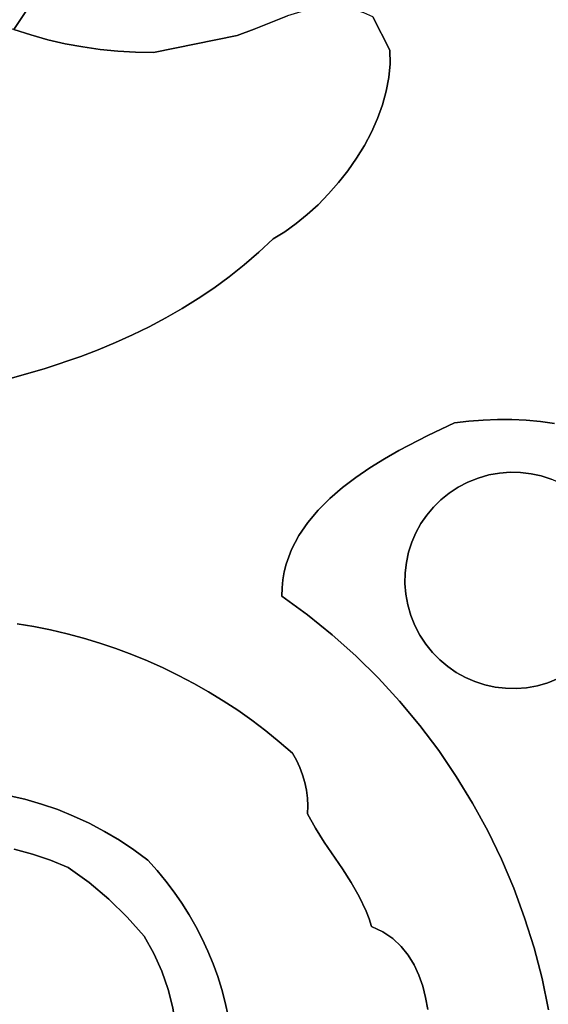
# Model space of a CAD drawing. Header units: inches. Extents: x 37.5 to 70.3, y 17.4 to 61.6.
# Tile 32 of 89: x 63.2 to 65.3, y 22.4 to 26.4. Entities that reach past the tile are written whole.
import ezdxf

# ---------------------------------------------------------------- set-up
doc = ezdxf.new("R2010")
doc.units = ezdxf.units.IN
doc.layers.add('SURFACES_FOR_SKETCHUP', color=7, linetype='Continuous')

msp = doc.modelspace()

# ---------------------------------------------------------------- linework, layer by layer
at = {"layer": 'SURFACES_FOR_SKETCHUP'}
for points, invisible_edges in [([(63.8091, 27.4132), (63.0952, 27.3352), (63.1359, 26.3929)], 3), ([(63.8091, 27.4132), (63.1359, 26.3929), (63.2058, 26.3704)], 8), ([(63.2058, 26.3704), (63.2765, 26.3509), (63.8091, 27.4132)], 10), ([(63.3479, 26.3344), (63.8091, 27.4132), (63.2765, 26.3509)], 3), ([(63.3479, 26.3344), (63.4199, 26.3209), (63.8091, 27.4132)], 10), ([(63.4199, 26.3209), (63.4924, 26.3105), (63.8091, 27.4132)], 10), ([(63.4924, 26.3105), (63.5653, 26.3032), (63.8091, 27.4132)], 10), ([(63.6386, 26.299), (63.8091, 27.4132), (63.5653, 26.3032)], 3), ([(63.6386, 26.299), (63.712, 26.2979), (63.8091, 27.4132)], 10), ([(64.0581, 26.3678), (63.8091, 27.4132), (63.712, 26.2979)], 3), ([(63.8091, 27.4132), (64.0581, 26.3678), (64.305, 27.2265)], 11), ([(64.1279, 26.3942), (64.305, 27.2265), (64.0581, 26.3678)], 3), ([(64.305, 27.2265), (64.1279, 26.3942), (64.3325, 27.1936)], 3), ([(64.1972, 26.4223), (64.3325, 27.1936), (64.1279, 26.3942)], 3), ([(64.3325, 27.1936), (64.1972, 26.4223), (64.3629, 27.1637)], 3), ([(64.2662, 26.4488), (64.3629, 27.1637), (64.1972, 26.4223)], 3), ([(64.6883, 26.307), (64.884, 27.1169), (64.6179, 26.4447)], 3), ([(64.6883, 26.307), (65.8255, 26.8973), (64.884, 27.1169)], 11), ([(65.8255, 26.8973), (64.6883, 26.307), (65.9173, 26.5579)], 3), ([(64.6892, 26.2513), (65.9173, 26.5579), (64.6883, 26.307)], 3), ([(65.9173, 26.5579), (64.6892, 26.2513), (66.005, 26.2174)], 3), ([(64.3353, 26.4706), (64.2662, 26.4488), (64.6577, 26.0813)], 10), ([(64.3699, 26.4787), (64.3353, 26.4706), (64.6735, 26.1381)], 10), ([(64.6577, 26.0813), (64.6735, 26.1381), (64.3353, 26.4706)], 10), ([(64.4047, 26.4843), (64.3699, 26.4787), (64.6841, 26.1949)], 10), ([(64.6735, 26.1381), (64.6841, 26.1949), (64.3699, 26.4787)], 10), ([(64.4396, 26.4871), (64.4047, 26.4843), (64.6841, 26.1949)], 10), ([(64.6841, 26.1949), (64.6892, 26.2513), (64.4396, 26.4871)], 10), ([(64.4747, 26.4867), (64.4396, 26.4871), (64.6892, 26.2513)], 10), ([(64.4747, 26.4867), (64.6892, 26.2513), (64.5101, 26.4827)], 3), ([(64.5101, 26.4827), (64.6892, 26.2513), (64.5457, 26.4746)], 3), ([(64.5817, 26.4621), (64.5457, 26.4746), (64.6883, 26.307)], 10), ([(64.6883, 26.307), (64.5457, 26.4746), (64.6892, 26.2513)], 3), ([(64.2662, 26.4488), (64.1972, 26.4223), (64.6371, 26.0249)], 10), ([(64.6371, 26.0249), (64.6577, 26.0813), (64.2662, 26.4488)], 10), ([(64.6883, 26.307), (64.6179, 26.4447), (64.5817, 26.4621)], 8), ([(63.2058, 26.3704), (63.1359, 26.3929), (63.0617, 26.407)], 8), ([(63.2058, 26.3704), (63.0617, 26.407), (63.1164, 24.9501)], 11), ([(64.1279, 26.3942), (64.0581, 26.3678), (64.5148, 25.81)], 10), ([(64.1972, 26.4223), (64.1279, 26.3942), (64.5832, 25.9146)], 10), ([(64.5506, 25.8614), (64.5832, 25.9146), (64.1279, 26.3942)], 10), ([(64.5148, 25.81), (64.5506, 25.8614), (64.1279, 26.3942)], 10), ([(64.6121, 25.9692), (64.6371, 26.0249), (64.1972, 26.4223)], 10), ([(64.5832, 25.9146), (64.6121, 25.9692), (64.1972, 26.4223)], 10), ([(63.1164, 24.9501), (63.2656, 24.9934), (63.2058, 26.3704)], 10), ([(63.2765, 26.3509), (63.2058, 26.3704), (63.2656, 24.9934)], 10), ([(63.2656, 24.9934), (63.4121, 25.0432), (63.2765, 26.3509)], 10), ([(63.3479, 26.3344), (63.2765, 26.3509), (63.4121, 25.0432)], 10), ([(64.0581, 26.3678), (63.712, 26.2979), (64.2067, 25.5288)], 10), ([(64.4762, 25.7606), (64.5148, 25.81), (64.0581, 26.3678)], 10), ([(64.3472, 25.6289), (64.3919, 25.6697), (64.0581, 26.3678)], 10), ([(64.2541, 25.5581), (64.3011, 25.5915), (64.0581, 26.3678)], 10), ([(64.2067, 25.5288), (64.2541, 25.5581), (64.0581, 26.3678)], 10), ([(64.3919, 25.6697), (64.4351, 25.7138), (64.0581, 26.3678)], 10), ([(64.3011, 25.5915), (64.3472, 25.6289), (64.0581, 26.3678)], 10), ([(64.4351, 25.7138), (64.4762, 25.7606), (64.0581, 26.3678)], 10), ([(63.4121, 25.0432), (63.4842, 25.0709), (63.3479, 26.3344)], 10), ([(63.4199, 26.3209), (63.3479, 26.3344), (63.4842, 25.0709)], 10), ([(63.5554, 25.1004), (63.6257, 25.1321), (63.4199, 26.3209)], 10), ([(63.4842, 25.0709), (63.5554, 25.1004), (63.4199, 26.3209)], 10), ([(63.4924, 26.3105), (63.4199, 26.3209), (63.6257, 25.1321)], 10), ([(63.6951, 25.1659), (63.7634, 25.202), (63.4924, 26.3105)], 10), ([(63.6257, 25.1321), (63.6951, 25.1659), (63.4924, 26.3105)], 10), ([(63.5653, 26.3032), (63.4924, 26.3105), (63.7634, 25.202)], 10), ([(63.8305, 25.2406), (63.8965, 25.2816), (63.5653, 26.3032)], 10), ([(63.7634, 25.202), (63.8305, 25.2406), (63.5653, 26.3032)], 10), ([(63.6386, 26.299), (63.5653, 26.3032), (63.8965, 25.2816)], 10), ([(63.8965, 25.2816), (63.9613, 25.3253), (63.6386, 26.299)], 10), ([(63.712, 26.2979), (63.6386, 26.299), (63.9613, 25.3253)], 10), ([(64.0869, 25.4211), (64.1475, 25.4734), (63.712, 26.2979)], 10), ([(63.9613, 25.3253), (64.0248, 25.3718), (63.712, 26.2979)], 10), ([(64.0248, 25.3718), (64.0869, 25.4211), (63.712, 26.2979)], 10), ([(64.1475, 25.4734), (64.2067, 25.5288), (63.712, 26.2979)], 10), ([(64.6841, 26.1949), (66.005, 26.2174), (64.6892, 26.2513)], 3), ([(66.005, 26.2174), (64.6577, 26.0813), (66.0888, 25.8758)], 3), ([(64.6577, 26.0813), (66.005, 26.2174), (64.6735, 26.1381)], 3), ([(64.6735, 26.1381), (66.005, 26.2174), (64.6841, 26.1949)], 3), ([(64.6371, 26.0249), (66.0888, 25.8758), (64.6577, 26.0813)], 3), ([(64.6121, 25.9692), (66.0888, 25.8758), (64.6371, 26.0249)], 3), ([(64.6121, 25.9692), (64.5832, 25.9146), (65.2514, 24.7795)], 10), ([(65.2514, 24.7795), (66.1367, 25.6678), (64.6121, 25.9692)], 11), ([(66.0888, 25.8758), (64.6121, 25.9692), (66.1367, 25.6678)], 3), ([(64.5832, 25.9146), (64.5506, 25.8614), (65.1924, 24.7823)], 10), ([(65.1924, 24.7823), (65.2514, 24.7795), (64.5832, 25.9146)], 10), ([(64.5506, 25.8614), (64.5148, 25.81), (65.1332, 24.7826)], 10), ([(65.1332, 24.7826), (65.1924, 24.7823), (64.5506, 25.8614)], 10), ([(64.5148, 25.81), (64.4762, 25.7606), (65.0146, 24.7757)], 10), ([(65.0739, 24.7804), (65.1332, 24.7826), (64.5148, 25.81)], 10), ([(65.0146, 24.7757), (65.0739, 24.7804), (64.5148, 25.81)], 10), ([(64.4762, 25.7606), (64.4351, 25.7138), (64.9554, 24.7684)], 10), ([(64.9554, 24.7684), (65.0146, 24.7757), (64.4762, 25.7606)], 10), ([(64.4351, 25.7138), (64.3919, 25.6697), (64.9554, 24.7684)], 10), ([(64.3919, 25.6697), (64.3472, 25.6289), (64.9554, 24.7684)], 10), ([(65.3102, 24.7741), (66.1367, 25.6678), (65.2514, 24.7795)], 3), ([(65.3686, 24.7663), (66.1367, 25.6678), (65.3102, 24.7741)], 3), ([(64.3011, 25.5915), (64.8447, 24.7159), (64.3472, 25.6289)], 3), ([(64.9554, 24.7684), (64.3472, 25.6289), (64.8447, 24.7159)], 3), ([(64.2541, 25.5581), (64.8447, 24.7159), (64.3011, 25.5915)], 3), ([(64.2541, 25.5581), (64.2067, 25.5288), (64.1475, 25.4734)], 8), ([(64.1475, 25.4734), (64.7261, 24.6544), (64.2541, 25.5581)], 11), ([(64.8447, 24.7159), (64.2541, 25.5581), (64.7261, 24.6544)], 3), ([(64.0869, 25.4211), (64.666, 24.6201), (64.1475, 25.4734)], 3), ([(64.7261, 24.6544), (64.1475, 25.4734), (64.666, 24.6201)], 3), ([(64.0248, 25.3718), (64.6065, 24.5832), (64.0869, 25.4211)], 3), ([(64.666, 24.6201), (64.0869, 25.4211), (64.6065, 24.5832)], 3), ([(63.9613, 25.3253), (64.5486, 24.5436), (64.0248, 25.3718)], 3), ([(64.6065, 24.5832), (64.0248, 25.3718), (64.5486, 24.5436)], 3), ([(63.8965, 25.2816), (64.4931, 24.5013), (63.9613, 25.3253)], 3), ([(64.5486, 24.5436), (63.9613, 25.3253), (64.4931, 24.5013)], 3), ([(63.8305, 25.2406), (64.4409, 24.4562), (63.8965, 25.2816)], 3), ([(64.4931, 24.5013), (63.8965, 25.2816), (64.4409, 24.4562)], 3), ([(63.7634, 25.202), (64.3929, 24.4082), (63.8305, 25.2406)], 3), ([(64.4409, 24.4562), (63.8305, 25.2406), (64.3929, 24.4082)], 3), ([(63.6257, 25.1321), (64.35, 24.3571), (63.6951, 25.1659)], 3), ([(63.6951, 25.1659), (64.3929, 24.4082), (63.7634, 25.202)], 3), ([(64.3929, 24.4082), (63.6951, 25.1659), (64.35, 24.3571)], 3), ([(63.5554, 25.1004), (64.313, 24.303), (63.6257, 25.1321)], 3), ([(64.35, 24.3571), (63.6257, 25.1321), (64.313, 24.303)], 3), ([(63.4842, 25.0709), (64.2971, 24.2747), (63.5554, 25.1004)], 3), ([(64.313, 24.303), (63.5554, 25.1004), (64.2971, 24.2747)], 3), ([(63.4842, 25.0709), (63.4121, 25.0432), (63.4908, 23.8596)], 10), ([(63.4908, 23.8596), (64.2707, 24.2158), (63.4842, 25.0709)], 11), ([(64.2829, 24.2457), (63.4842, 25.0709), (64.2707, 24.2158)], 3), ([(64.2971, 24.2747), (63.4842, 25.0709), (64.2829, 24.2457)], 3), ([(63.4121, 25.0432), (63.2656, 24.9934), (63.3559, 23.898)], 10), ([(63.3559, 23.898), (63.4236, 23.8799), (63.4121, 25.0432)], 10), ([(63.4236, 23.8799), (63.4908, 23.8596), (63.4121, 25.0432)], 10), ([(63.2656, 24.9934), (63.1164, 24.9501), (63.2188, 23.9277)], 10), ([(63.2188, 23.9277), (63.2876, 23.9139), (63.2656, 24.9934)], 10), ([(63.2876, 23.9139), (63.3559, 23.898), (63.2656, 24.9934)], 10), ([(63.1497, 23.9392), (63.2188, 23.9277), (63.1164, 24.9501)], 10), ([(64.9554, 24.7684), (64.8447, 24.7159), (65.0104, 24.524)], 10), ([(64.9554, 24.7684), (65.0529, 24.5409), (65.0146, 24.7757)], 3), ([(64.9554, 24.7684), (65.0104, 24.524), (65.0529, 24.5409)], 9), ([(65.0146, 24.7757), (65.0968, 24.5535), (65.0739, 24.7804)], 3), ([(65.0968, 24.5535), (65.0146, 24.7757), (65.0529, 24.5409)], 3), ([(65.0739, 24.7804), (65.141, 24.5614), (65.1332, 24.7826)], 3), ([(65.141, 24.5614), (65.0739, 24.7804), (65.0968, 24.5535)], 3), ([(65.185, 24.5649), (65.1332, 24.7826), (65.141, 24.5614)], 3), ([(65.1332, 24.7826), (65.185, 24.5649), (65.1924, 24.7823)], 3), ([(65.2287, 24.5639), (65.1924, 24.7823), (65.185, 24.5649)], 3), ([(65.1924, 24.7823), (65.2287, 24.5639), (65.2514, 24.7795)], 3), ([(65.2717, 24.5587), (65.2514, 24.7795), (65.2287, 24.5639)], 3), ([(65.2514, 24.7795), (65.2717, 24.5587), (65.3102, 24.7741)], 3), ([(65.3138, 24.5495), (65.3102, 24.7741), (65.2717, 24.5587)], 3), ([(65.3102, 24.7741), (65.3138, 24.5495), (65.3686, 24.7663)], 3), ([(65.3546, 24.5363), (65.3686, 24.7663), (65.3138, 24.5495)], 3), ([(64.8447, 24.7159), (64.7261, 24.6544), (64.9337, 24.479)], 10), ([(64.9337, 24.479), (64.9706, 24.5032), (64.8447, 24.7159)], 10), ([(64.9706, 24.5032), (65.0104, 24.524), (64.8447, 24.7159)], 10), ([(64.666, 24.6201), (64.8689, 24.4211), (64.7261, 24.6544)], 3), ([(64.9337, 24.479), (64.7261, 24.6544), (64.8997, 24.4515)], 3), ([(64.8997, 24.4515), (64.7261, 24.6544), (64.8689, 24.4211)], 3), ([(64.6065, 24.5832), (64.8413, 24.388), (64.666, 24.6201)], 3), ([(64.8689, 24.4211), (64.666, 24.6201), (64.8413, 24.388)], 3), ([(64.5486, 24.5436), (64.8171, 24.3526), (64.6065, 24.5832)], 3), ([(64.8413, 24.388), (64.6065, 24.5832), (64.8171, 24.3526)], 3), ([(65.0968, 24.5535), (65.2717, 24.5587), (65.141, 24.5614)], 3), ([(65.3138, 24.5495), (65.2717, 24.5587), (65.0968, 24.5535)], 10), ([(65.2287, 24.5639), (65.185, 24.5649), (65.141, 24.5614)], 8), ([(65.2287, 24.5639), (65.141, 24.5614), (65.2717, 24.5587)], 3), ([(64.4931, 24.5013), (64.7964, 24.3151), (64.5486, 24.5436)], 3), ([(64.8171, 24.3526), (64.5486, 24.5436), (64.7964, 24.3151)], 3), ([(65.0529, 24.5409), (64.7964, 24.3151), (64.7747, 23.974)], 11), ([(65.0529, 24.5409), (64.7747, 23.974), (65.3939, 24.5193)], 11), ([(64.7747, 23.974), (65.0006, 23.7175), (65.3939, 24.5193)], 11), ([(64.7964, 24.3151), (65.0529, 24.5409), (64.8171, 24.3526)], 3), ([(65.0529, 24.5409), (65.0104, 24.524), (64.8171, 24.3526)], 10), ([(64.8171, 24.3526), (65.0104, 24.524), (64.8413, 24.388)], 3), ([(64.8413, 24.388), (65.0104, 24.524), (64.8689, 24.4211)], 3), ([(65.0104, 24.524), (64.9706, 24.5032), (64.8689, 24.4211)], 10), ([(65.5981, 23.9217), (65.3939, 24.5193), (65.0006, 23.7175)], 11), ([(65.0968, 24.5535), (65.0529, 24.5409), (65.3546, 24.5363)], 10), ([(65.3939, 24.5193), (65.3546, 24.5363), (65.0529, 24.5409)], 10), ([(65.3546, 24.5363), (65.3138, 24.5495), (65.0968, 24.5535)], 10), ([(64.4409, 24.4562), (64.7794, 24.2757), (64.4931, 24.5013)], 3), ([(64.7964, 24.3151), (64.4931, 24.5013), (64.7794, 24.2757)], 3), ([(64.8997, 24.4515), (64.8689, 24.4211), (64.9706, 24.5032)], 10), ([(64.9706, 24.5032), (64.9337, 24.479), (64.8997, 24.4515)], 8), ([(64.3929, 24.4082), (64.7661, 24.2349), (64.4409, 24.4562)], 3), ([(64.7794, 24.2757), (64.4409, 24.4562), (64.7661, 24.2349)], 3), ([(64.35, 24.3571), (64.7569, 24.1928), (64.3929, 24.4082)], 3), ([(64.7661, 24.2349), (64.3929, 24.4082), (64.7569, 24.1928)], 3), ([(64.313, 24.303), (64.7569, 24.1928), (64.35, 24.3571)], 3), ([(64.7964, 24.3151), (64.7794, 24.2757), (64.7747, 23.974)], 10), ([(64.2829, 24.2457), (64.3487, 23.9759), (64.2971, 24.2747)], 3), ([(64.2971, 24.2747), (64.7517, 24.1498), (64.313, 24.303)], 3), ([(64.7517, 24.1498), (64.2971, 24.2747), (64.3487, 23.9759)], 11), ([(64.7569, 24.1928), (64.313, 24.303), (64.7517, 24.1498)], 3), ([(64.7794, 24.2757), (64.7661, 24.2349), (64.7621, 24.0179)], 10), ([(64.7621, 24.0179), (64.7747, 23.974), (64.7794, 24.2757)], 10), ([(64.2707, 24.2158), (64.3487, 23.9759), (64.2829, 24.2457)], 3), ([(64.7661, 24.2349), (64.7569, 24.1928), (64.7621, 24.0179)], 10), ([(63.5573, 23.8372), (64.2707, 24.2158), (63.4908, 23.8596)], 3), ([(64.2707, 24.2158), (63.5573, 23.8372), (64.2605, 24.185)], 3), ([(64.2605, 24.185), (64.3487, 23.9759), (64.2707, 24.2158)], 3), ([(64.7517, 24.1498), (64.7542, 24.0621), (64.7569, 24.1928)], 3), ([(64.7621, 24.0179), (64.7569, 24.1928), (64.7542, 24.0621)], 3), ([(63.6232, 23.8126), (64.2605, 24.185), (63.5573, 23.8372)], 3), ([(64.2605, 24.185), (63.6232, 23.8126), (64.2524, 24.1535)], 3), ([(64.2524, 24.1535), (63.6232, 23.8126), (64.2466, 24.121)], 3), ([(64.2466, 24.121), (64.3487, 23.9759), (64.2524, 24.1535)], 3), ([(64.2524, 24.1535), (64.3487, 23.9759), (64.2605, 24.185)], 3), ([(64.7517, 24.1498), (64.3487, 23.9759), (64.7508, 24.1061)], 3), ([(64.7517, 24.1498), (64.7508, 24.1061), (64.7542, 24.0621)], 8), ([(63.6883, 23.7859), (64.2466, 24.121), (63.6232, 23.8126)], 3), ([(64.2466, 24.121), (63.6883, 23.7859), (64.2432, 24.0877)], 3), ([(64.2466, 24.121), (64.2432, 24.0877), (64.3487, 23.9759)], 10), ([(63.7526, 23.7571), (64.2432, 24.0877), (63.6883, 23.7859)], 3), ([(64.2432, 24.0877), (63.7526, 23.7571), (64.2423, 24.0536)], 3), ([(64.2423, 24.0536), (64.3487, 23.9759), (64.2432, 24.0877)], 2), ([(64.4507, 23.8934), (64.7508, 24.1061), (64.3487, 23.9759)], 3), ([(64.7508, 24.1061), (64.4507, 23.8934), (64.7542, 24.0621)], 3), ([(63.816, 23.7262), (64.2423, 24.0536), (63.7526, 23.7571)], 3), ([(63.8786, 23.6932), (64.2423, 24.0536), (63.816, 23.7262)], 3), ([(63.9401, 23.6582), (64.2423, 24.0536), (63.8786, 23.6932)], 3), ([(64.0007, 23.621), (64.2423, 24.0536), (63.9401, 23.6582)], 3), ([(64.2423, 24.0536), (64.0007, 23.621), (64.3487, 23.9759)], 3), ([(64.7542, 24.0621), (64.4507, 23.8934), (64.7621, 24.0179)], 3), ([(64.5482, 23.8063), (64.7621, 24.0179), (64.4507, 23.8934)], 3), ([(64.7621, 24.0179), (64.5482, 23.8063), (64.7747, 23.974)], 3), ([(64.0602, 23.5818), (64.3487, 23.9759), (64.0007, 23.621)], 3), ([(64.1186, 23.5406), (64.3487, 23.9759), (64.0602, 23.5818)], 3), ([(64.3487, 23.9759), (64.1186, 23.5406), (64.4507, 23.8934)], 3), ([(64.7747, 23.974), (64.5482, 23.8063), (64.7917, 23.9315)], 3), ([(64.7747, 23.974), (64.7917, 23.9315), (64.963, 23.7382)], 10), ([(65.0006, 23.7175), (64.7747, 23.974), (64.963, 23.7382)], 3), ([(63.1497, 23.9392), (63.043, 23.2428), (63.2188, 23.9277)], 3), ([(63.1127, 23.2303), (63.2188, 23.9277), (63.043, 23.2428)], 3), ([(63.2188, 23.9277), (63.1127, 23.2303), (63.2876, 23.9139)], 3), ([(63.1817, 23.2143), (63.2876, 23.9139), (63.1127, 23.2303)], 3), ([(63.2876, 23.9139), (63.1817, 23.2143), (63.3559, 23.898)], 3), ([(64.7917, 23.9315), (64.5482, 23.8063), (64.8124, 23.8918)], 3), ([(64.9276, 23.7624), (64.7917, 23.9315), (64.8945, 23.79)], 3), ([(64.963, 23.7382), (64.7917, 23.9315), (64.9276, 23.7624)], 3), ([(64.7917, 23.9315), (64.8124, 23.8918), (64.8945, 23.79)], 10), ([(65.3416, 23.6958), (65.5981, 23.9217), (65.0006, 23.7175)], 11), ([(65.5981, 23.9217), (65.3416, 23.6958), (65.5774, 23.8842)], 3), ([(63.3559, 23.898), (63.1817, 23.2143), (63.4236, 23.8799)], 3), ([(63.2497, 23.1947), (63.4236, 23.8799), (63.1817, 23.2143)], 3), ([(63.4236, 23.8799), (63.2497, 23.1947), (63.4908, 23.8596)], 3), ([(64.1758, 23.4973), (64.4507, 23.8934), (64.1186, 23.5406)], 3), ([(64.4507, 23.8934), (64.1758, 23.4973), (64.5482, 23.8063)], 3), ([(64.641, 23.7148), (64.8124, 23.8918), (64.5482, 23.8063)], 3), ([(64.8124, 23.8918), (64.641, 23.7148), (64.8366, 23.8548)], 3), ([(64.8641, 23.8209), (64.8945, 23.79), (64.8124, 23.8918)], 10), ([(64.8124, 23.8918), (64.8366, 23.8548), (64.8641, 23.8209)], 8), ([(65.3416, 23.6958), (65.3841, 23.7128), (65.5774, 23.8842)], 10), ([(63.3167, 23.1717), (63.4908, 23.8596), (63.2497, 23.1947)], 3), ([(63.4908, 23.8596), (63.3167, 23.1717), (63.5573, 23.8372)], 3), ([(63.5573, 23.8372), (63.3167, 23.1717), (63.6232, 23.8126)], 3), ([(64.8366, 23.8548), (64.641, 23.7148), (64.8641, 23.8209)], 3), ([(63.3825, 23.1452), (63.6232, 23.8126), (63.3167, 23.1717)], 3), ([(63.6232, 23.8126), (63.3825, 23.1452), (63.6883, 23.7859)], 3), ([(63.447, 23.1153), (63.6883, 23.7859), (63.3825, 23.1452)], 3), ([(63.6883, 23.7859), (63.447, 23.1153), (63.7526, 23.7571)], 3), ([(64.2318, 23.452), (64.5482, 23.8063), (64.1758, 23.4973)], 3), ([(64.2865, 23.4047), (64.5482, 23.8063), (64.2318, 23.452)], 3), ([(64.5482, 23.8063), (64.2865, 23.4047), (64.641, 23.7148)], 3), ([(64.729, 23.619), (64.8641, 23.8209), (64.641, 23.7148)], 3), ([(64.8641, 23.8209), (64.729, 23.619), (64.8945, 23.79)], 3), ([(64.8945, 23.79), (64.729, 23.619), (64.9276, 23.7624)], 3), ([(63.7526, 23.7571), (63.447, 23.1153), (63.816, 23.7262)], 3), ([(64.8121, 23.5193), (64.9276, 23.7624), (64.729, 23.619)], 3), ([(64.9276, 23.7624), (64.8121, 23.5193), (64.963, 23.7382)], 3), ([(63.51, 23.0821), (63.816, 23.7262), (63.447, 23.1153)], 3), ([(63.816, 23.7262), (63.51, 23.0821), (63.8786, 23.6932)], 3), ([(64.3027, 23.376), (64.641, 23.7148), (64.2865, 23.4047)], 3), ([(64.641, 23.7148), (64.3027, 23.376), (64.729, 23.619)], 3), ([(64.963, 23.7382), (64.8121, 23.5193), (65.0006, 23.7175)], 3), ([(65.0006, 23.7175), (64.8121, 23.5193), (65.0399, 23.7005)], 3), ([(65.0006, 23.7175), (65.0399, 23.7005), (65.3416, 23.6958)], 10), ([(65.3416, 23.6958), (65.0926, 23.0842), (65.3841, 23.7128)], 3), ([(65.3841, 23.7128), (65.0926, 23.0842), (66.029, 23.1912)], 11), ([(63.5714, 23.0455), (63.8786, 23.6932), (63.51, 23.0821)], 3), ([(63.8786, 23.6932), (63.5714, 23.0455), (63.9401, 23.6582)], 3), ([(64.8901, 23.4158), (65.0399, 23.7005), (64.8121, 23.5193)], 3), ([(65.0399, 23.7005), (64.8901, 23.4158), (65.0807, 23.6873)], 3), ([(65.0807, 23.6873), (64.8901, 23.4158), (65.1228, 23.678)], 3), ([(64.9629, 23.3086), (65.1228, 23.678), (64.8901, 23.4158)], 3), ([(65.1228, 23.678), (64.9629, 23.3086), (65.1658, 23.6728)], 3), ([(65.1658, 23.6728), (64.9629, 23.3086), (65.2095, 23.6719)], 3), ([(65.0305, 23.198), (65.2095, 23.6719), (64.9629, 23.3086)], 3), ([(65.2535, 23.6753), (65.0305, 23.198), (65.2977, 23.6833)], 3), ([(65.0926, 23.0842), (65.2977, 23.6833), (65.0305, 23.198)], 3), ([(65.2095, 23.6719), (65.0305, 23.198), (65.2535, 23.6753)], 3), ([(65.0399, 23.7005), (65.0807, 23.6873), (65.2977, 23.6833)], 10), ([(65.2977, 23.6833), (65.3416, 23.6958), (65.0399, 23.7005)], 10), ([(65.0807, 23.6873), (65.1228, 23.678), (65.2977, 23.6833)], 10), ([(65.2977, 23.6833), (65.0926, 23.0842), (65.3416, 23.6958)], 3), ([(65.2977, 23.6833), (65.1228, 23.678), (65.2535, 23.6753)], 3), ([(65.1658, 23.6728), (65.2535, 23.6753), (65.1228, 23.678)], 3), ([(65.1658, 23.6728), (65.2095, 23.6719), (65.2535, 23.6753)], 8), ([(63.9401, 23.6582), (63.5714, 23.0455), (64.0007, 23.621)], 3), ([(63.6311, 23.0056), (64.0007, 23.621), (63.5714, 23.0455)], 3), ([(64.0007, 23.621), (63.6311, 23.0056), (64.0602, 23.5818)], 3), ([(63.6889, 22.9625), (64.0602, 23.5818), (63.6311, 23.0056)], 3), ([(64.0602, 23.5818), (63.6889, 22.9625), (64.1186, 23.5406)], 3), ([(64.3165, 23.3462), (64.729, 23.619), (64.3027, 23.376)], 3), ([(64.328, 23.3156), (64.729, 23.619), (64.3165, 23.3462)], 3), ([(64.729, 23.619), (64.328, 23.3156), (64.8121, 23.5193)], 3), ([(64.1186, 23.5406), (63.6889, 22.9625), (64.1758, 23.4973)], 3), ([(64.337, 23.2842), (64.8121, 23.5193), (64.328, 23.3156)], 3), ([(64.3437, 23.2522), (64.8121, 23.5193), (64.337, 23.2842)], 3), ([(64.8121, 23.5193), (64.3437, 23.2522), (64.8901, 23.4158)], 3), ([(64.1758, 23.4973), (63.6889, 22.9625), (64.2318, 23.452)], 3), ([(63.727, 22.9203), (64.2318, 23.452), (63.6889, 22.9625)], 3), ([(64.2318, 23.452), (63.727, 22.9203), (64.3494, 23.1869)], 11), ([(64.337, 23.2842), (64.2318, 23.452), (64.3437, 23.2522)], 3), ([(64.2865, 23.4047), (64.2318, 23.452), (64.3027, 23.376)], 2), ([(64.3165, 23.3462), (64.3027, 23.376), (64.2318, 23.452)], 10), ([(64.337, 23.2842), (64.328, 23.3156), (64.2318, 23.452)], 10), ([(64.3165, 23.3462), (64.2318, 23.452), (64.328, 23.3156)], 3), ([(64.3437, 23.2522), (64.2318, 23.452), (64.3478, 23.2197)], 3), ([(64.3478, 23.2197), (64.2318, 23.452), (64.3494, 23.1869)], 3), ([(64.3478, 23.2197), (64.8901, 23.4158), (64.3437, 23.2522)], 3), ([(64.3817, 23.0947), (64.8901, 23.4158), (64.3478, 23.2197)], 11), ([(64.4178, 23.0378), (64.8901, 23.4158), (64.3817, 23.0947)], 3), ([(64.8901, 23.4158), (64.4178, 23.0378), (64.9629, 23.3086)], 3), ([(64.4929, 22.927), (64.9629, 23.3086), (64.4178, 23.0378)], 3), ([(64.9629, 23.3086), (64.4929, 22.927), (65.0305, 23.198)], 3), ([(63.1127, 23.2303), (63.1366, 23.0091), (63.1817, 23.2143)], 3), ([(64.3494, 23.1869), (64.3817, 23.0947), (64.3478, 23.2197)], 3), ([(63.1817, 23.2143), (63.1366, 23.0091), (63.2497, 23.1947)], 3), ([(63.2124, 22.9881), (63.2497, 23.1947), (63.1366, 23.0091)], 3), ([(63.2497, 23.1947), (63.2124, 22.9881), (63.3167, 23.1717)], 3), ([(64.3484, 23.1539), (64.3494, 23.1869), (63.727, 22.9203)], 10), ([(64.3494, 23.1869), (64.3484, 23.1539), (64.3817, 23.0947)], 8), ([(64.5289, 22.871), (65.0305, 23.198), (64.4929, 22.927)], 3), ([(65.0305, 23.198), (64.5289, 22.871), (65.0926, 23.0842)], 3), ([(65.1492, 22.9674), (66.029, 23.1912), (65.0926, 23.0842)], 3), ([(66.029, 23.1912), (65.1492, 22.9674), (66.0079, 23.0579)], 3), ([(63.287, 22.9626), (63.3167, 23.1717), (63.2124, 22.9881)], 3), ([(63.3167, 23.1717), (63.287, 22.9626), (63.3825, 23.1452)], 3), ([(63.3601, 22.9326), (63.3825, 23.1452), (63.287, 22.9626)], 3), ([(63.3825, 23.1452), (63.3601, 22.9326), (63.447, 23.1153)], 3), ([(63.727, 22.9203), (63.7632, 22.8766), (64.3484, 23.1539)], 10), ([(63.7632, 22.8766), (63.7973, 22.8315), (64.3484, 23.1539)], 10), ([(63.7973, 22.8315), (63.8294, 22.7851), (64.3484, 23.1539)], 10), ([(64.3817, 23.0947), (64.3484, 23.1539), (63.8294, 22.7851)], 10), ([(63.447, 23.1153), (63.3601, 22.9326), (63.51, 23.0821)], 3), ([(64.3817, 23.0947), (63.8294, 22.7851), (63.8595, 22.7374)], 9), ([(64.3817, 23.0947), (63.8595, 22.7374), (64.4178, 23.0378)], 3), ([(63.4461, 22.8703), (63.51, 23.0821), (63.3601, 22.9326)], 3), ([(63.51, 23.0821), (63.4461, 22.8703), (63.5714, 23.0455)], 3), ([(64.5619, 22.8134), (65.0926, 23.0842), (64.5289, 22.871)], 3), ([(64.5905, 22.753), (65.0926, 23.0842), (64.5619, 22.8134)], 3), ([(64.7007, 22.639), (65.0926, 23.0842), (64.5905, 22.753)], 11), ([(65.0926, 23.0842), (64.7007, 22.639), (65.1492, 22.9674)], 3), ([(65.2001, 22.8478), (66.0079, 23.0579), (65.1492, 22.9674)], 3), ([(66.0079, 23.0579), (65.2001, 22.8478), (65.9816, 22.9254)], 3), ([(63.5714, 23.0455), (63.4461, 22.8703), (63.6311, 23.0056)], 3), ([(63.8874, 22.6886), (64.4178, 23.0378), (63.8595, 22.7374)], 3), ([(63.9132, 22.6387), (64.4178, 23.0378), (63.8874, 22.6886)], 3), ([(64.4178, 23.0378), (63.9132, 22.6387), (64.4929, 22.927)], 3), ([(63.2124, 22.9881), (63.1366, 23.0091), (63.2098, 21.3684)], 10), ([(63.1595, 21.3536), (63.2098, 21.3684), (63.1366, 23.0091)], 10), ([(63.5274, 22.8021), (63.2124, 22.9881), (63.2098, 21.3684)], 11), ([(63.5274, 22.8021), (63.4461, 22.8703), (63.2124, 22.9881)], 10), ([(63.287, 22.9626), (63.2124, 22.9881), (63.4461, 22.8703)], 10), ([(63.5274, 22.8021), (63.6311, 23.0056), (63.4461, 22.8703)], 3), ([(63.6311, 23.0056), (63.5274, 22.8021), (63.6889, 22.9625)], 3), ([(63.3601, 22.9326), (63.287, 22.9626), (63.4461, 22.8703)], 2), ([(63.727, 22.9203), (63.6889, 22.9625), (63.5274, 22.8021)], 10), ([(64.7354, 22.607), (65.1492, 22.9674), (64.7007, 22.639)], 3), ([(65.1492, 22.9674), (64.7354, 22.607), (65.2001, 22.8478)], 3), ([(63.5274, 22.8021), (63.6036, 22.7283), (63.727, 22.9203)], 10), ([(63.7632, 22.8766), (63.727, 22.9203), (63.6036, 22.7283)], 10), ([(63.9368, 22.5877), (64.4929, 22.927), (63.9132, 22.6387)], 3), ([(64.4929, 22.927), (63.9368, 22.5877), (64.5289, 22.871)], 3), ([(65.9816, 22.9254), (65.2001, 22.8478), (65.9501, 22.7941)], 3), ([(63.7632, 22.8766), (63.6036, 22.7283), (63.7973, 22.8315)], 3), ([(63.9582, 22.5357), (64.5289, 22.871), (63.9368, 22.5877)], 3), ([(64.5289, 22.871), (63.9582, 22.5357), (64.5619, 22.8134)], 3), ([(63.6744, 22.6491), (63.7973, 22.8315), (63.6036, 22.7283)], 3), ([(63.7973, 22.8315), (63.6744, 22.6491), (63.8294, 22.7851)], 3), ([(64.5619, 22.8134), (63.9582, 22.5357), (64.5905, 22.753)], 3), ([(64.7647, 22.571), (65.2001, 22.8478), (64.7354, 22.607)], 3), ([(65.2001, 22.8478), (64.7647, 22.571), (65.2451, 22.7255)], 3), ([(65.2451, 22.7255), (65.9501, 22.7941), (65.2001, 22.8478)], 3), ([(63.2098, 21.3684), (63.2593, 21.3856), (63.5274, 22.8021)], 10), ([(63.2593, 21.3856), (63.7976, 22.0437), (63.5274, 22.8021)], 11), ([(63.8083, 22.198), (63.8034, 22.2756), (63.5274, 22.8021)], 10), ([(63.8083, 22.198), (63.5274, 22.8021), (63.8063, 22.1206)], 3), ([(63.8034, 22.2756), (63.7917, 22.3529), (63.5274, 22.8021)], 10), ([(63.6036, 22.7283), (63.5274, 22.8021), (63.7917, 22.3529)], 10), ([(63.8063, 22.1206), (63.5274, 22.8021), (63.7976, 22.0437)], 3), ([(63.8294, 22.7851), (63.6744, 22.6491), (63.8595, 22.7374)], 3), ([(65.9134, 22.664), (65.9501, 22.7941), (65.2451, 22.7255)], 10), ([(63.6744, 22.6491), (63.6036, 22.7283), (63.7144, 22.5779)], 2), ([(63.7473, 22.5045), (63.7144, 22.5779), (63.6036, 22.7283)], 10), ([(63.7917, 22.3529), (63.773, 22.4293), (63.6036, 22.7283)], 10), ([(63.7473, 22.5045), (63.6036, 22.7283), (63.773, 22.4293)], 3), ([(63.7144, 22.5779), (63.8595, 22.7374), (63.6744, 22.6491)], 3), ([(63.8595, 22.7374), (63.7144, 22.5779), (63.8874, 22.6886)], 3), ([(63.9774, 22.4829), (64.5905, 22.753), (63.9582, 22.5357)], 3), ([(64.5905, 22.753), (63.9774, 22.4829), (64.6026, 22.7215)], 3), ([(64.6026, 22.7215), (64.6601, 22.6665), (64.5905, 22.753)], 3), ([(64.7007, 22.639), (64.5905, 22.753), (64.6601, 22.6665)], 3), ([(63.8874, 22.6886), (63.7144, 22.5779), (63.9132, 22.6387)], 3), ([(64.6026, 22.7215), (63.9774, 22.4829), (64.6131, 22.6889)], 3), ([(63.9943, 22.4293), (64.6131, 22.6889), (63.9774, 22.4829)], 3), ([(64.0089, 22.3749), (64.6131, 22.6889), (63.9943, 22.4293)], 3), ([(64.0212, 22.3198), (64.6131, 22.6889), (64.0089, 22.3749)], 3), ([(64.0311, 22.2641), (64.6131, 22.6889), (64.0212, 22.3198)], 3), ([(64.6131, 22.6889), (64.0311, 22.2641), (64.8242, 22.4433)], 11), ([(64.6026, 22.7215), (64.6131, 22.6889), (64.6601, 22.6665)], 8), ([(64.8086, 22.4886), (64.7889, 22.5313), (64.6131, 22.6889)], 10), ([(64.6131, 22.6889), (64.7647, 22.571), (64.6601, 22.6665)], 3), ([(64.8242, 22.4433), (64.8086, 22.4886), (64.6131, 22.6889)], 10), ([(64.7647, 22.571), (64.6131, 22.6889), (64.7889, 22.5313)], 3), ([(64.7889, 22.5313), (65.2451, 22.7255), (64.7647, 22.571)], 3), ([(64.8086, 22.4886), (65.2451, 22.7255), (64.7889, 22.5313)], 3), ([(65.2451, 22.7255), (64.8086, 22.4886), (65.2842, 22.6008)], 3), ([(65.2842, 22.6008), (65.9134, 22.664), (65.2451, 22.7255)], 3), ([(64.7007, 22.639), (64.6601, 22.6665), (64.7354, 22.607)], 2), ([(64.7647, 22.571), (64.7354, 22.607), (64.6601, 22.6665)], 10), ([(65.9134, 22.664), (65.2842, 22.6008), (65.8715, 22.5353)], 3), ([(63.7473, 22.5045), (63.9132, 22.6387), (63.7144, 22.5779)], 3), ([(63.9132, 22.6387), (63.7473, 22.5045), (63.9368, 22.5877)], 3), ([(63.9368, 22.5877), (63.7473, 22.5045), (63.9582, 22.5357)], 3), ([(64.8242, 22.4433), (65.2842, 22.6008), (64.8086, 22.4886)], 3), ([(64.8362, 22.3958), (65.2842, 22.6008), (64.8242, 22.4433)], 3), ([(65.2842, 22.6008), (64.8362, 22.3958), (65.3173, 22.4738)], 3), ([(65.3173, 22.4738), (65.8715, 22.5353), (65.2842, 22.6008)], 3), ([(63.773, 22.4293), (63.9582, 22.5357), (63.7473, 22.5045)], 3), ([(63.9582, 22.5357), (63.773, 22.4293), (63.9774, 22.4829)], 3), ([(65.8715, 22.5353), (65.3173, 22.4738), (65.8361, 22.4043)], 3), ([(63.9774, 22.4829), (63.773, 22.4293), (63.9943, 22.4293)], 3), ([(64.8362, 22.3958), (64.8242, 22.4433), (64.0311, 22.2641)], 10), ([(64.8451, 22.3466), (65.3173, 22.4738), (64.8362, 22.3958)], 3), ([(65.3173, 22.4738), (64.8451, 22.3466), (65.3442, 22.3448)], 3), ([(65.3442, 22.3448), (65.8361, 22.4043), (65.3173, 22.4738)], 3), ([(63.7917, 22.3529), (63.9943, 22.4293), (63.773, 22.4293)], 3), ([(63.9943, 22.4293), (63.7917, 22.3529), (64.0089, 22.3749)], 3), ([(63.8034, 22.2756), (64.0089, 22.3749), (63.7917, 22.3529)], 3), ([(64.0089, 22.3749), (63.8034, 22.2756), (64.0212, 22.3198)], 3), ([(64.8451, 22.3466), (64.8362, 22.3958), (64.0311, 22.2641)], 10)]:
    msp.add_3dface(points, dxfattribs=dict(at, invisible_edges=invisible_edges))

doc.saveas('drawing.dxf')
